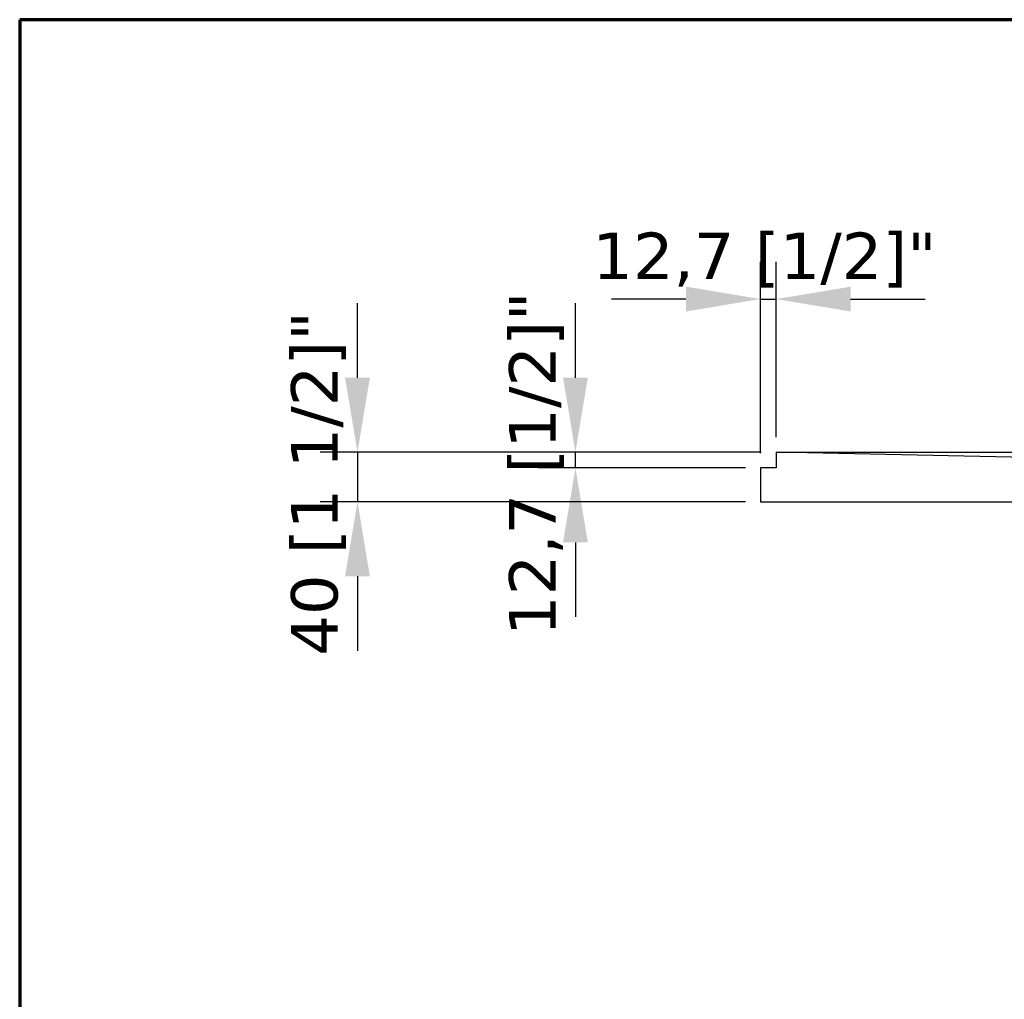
# Model space of a CAD drawing. Header units: millimetres. Extents: x -13716 to 13716, y -300 to 4365.
# Tile 6 of 12: x 300 to 1094, y 3576 to 4365. Entities that reach past the tile are written whole.
import ezdxf

# ---------------------------------------------------------------- set-up
doc = ezdxf.new("R2010")
doc.units = ezdxf.units.MM
doc.header["$LTSCALE"] = 15
doc.layers.get('0').update_dxf_attribs({"lineweight": 25})
for name, color, linetype, lineweight in [('_Sichtbarkanten', 7, 'Continuous', 25), ('Bemaßung (ISO)', 7, 'Continuous', 25), ('Rahmen (ISO)', 7, 'Continuous', 70)]:
    doc.layers.add(name, color=color, linetype=linetype, lineweight=lineweight)
doc.styles.add('Notiztext (ISO)', font='verdana.ttf')
doc.dimstyles.new('wedi A-Kon_F&E', dxfattribs={"dimscale": 15, "dimtxt": 2.5, "dimasz": 4, "dimexe": 2, "dimexo": 0.8, "dimgap": 0.3, "dimtad": 1, "dimdec": 1, "dimrnd": 1e-08, "dimtxsty": 'Notiztext (ISO)', "dimcen": 0.09, "dimclrd": 7, "dimclre": 7, "dimclrt": 256, "dimadec": 0, "dimazin": 2, "dimtfac": 0.6, "dimtmove": 0, "dimatfit": 3, "dimfxl": 1, "dimtolj": 1, "dimlwd": -1, "dimlwe": -1, "dimarcsym": 0})

# ---------------------------------------------------------------- blocks, each defined once
blk = doc.blocks.new('Ränder wedi_Zeichnungsrahmen')
at = {"layer": 'Rahmen (ISO)'}
for p, q in [((204, 291), (20, 291)), ((20, 291), (20, 6))]:
    blk.add_line(p, q, dxfattribs=at)
blk = doc.blocks.new('*D35')
at = {"layer": 'Bemaßung (ISO)', "color": 7, "transparency": 16777216}
for p, q in [((572.3, 4076.57), (572.3, 4136.57)), ((897.87, 4016.57), (542.3, 4016.57)), ((572.3, 4016.57), (572.3, 3976.57)), ((885.15, 3976.57), (542.3, 3976.57)), ((572.3, 3916.57), (572.3, 3856.57))]:
    blk.add_line(p, q, dxfattribs=at)
for points in [[(562.3, 4076.57), (582.3, 4076.57), (572.3, 4016.57)], [(562.3, 3916.57), (582.3, 3916.57), (572.3, 3976.57)]]:
    blk.add_solid(points, dxfattribs=at)
at = {"layer": 'Defpoints', "color": 0, "transparency": 16777216}
for p in [(909.87, 4016.57), (572.3, 3976.57), (897.15, 3976.57)]:
    blk.add_point(p, dxfattribs=at)
at = {"layer": 'Bemaßung (ISO)', "transparency": 16777216, "insert": (518.74, 3852.57), "char_height": 37.5, "attachment_point": 1, "rotation": 90, "style": 'Notiztext (ISO)'}
blk.add_mtext('\\A1;40 [1 1/2]"', dxfattribs=at)
blk = doc.blocks.new('*D36')
at = {"layer": 'Bemaßung (ISO)', "color": 7, "transparency": 16777216}
for p, q in [((897.15, 4015.87), (897.15, 4169.91)), ((909.87, 4028.57), (909.87, 4169.91)), ((837.15, 4139.91), (777.15, 4139.91)), ((897.15, 4139.91), (909.87, 4139.91)), ((969.87, 4139.91), (1029.87, 4139.91))]:
    blk.add_line(p, q, dxfattribs=at)
for points in [[(837.15, 4149.91), (837.15, 4129.91), (897.15, 4139.91)], [(969.87, 4149.91), (969.87, 4129.91), (909.87, 4139.91)]]:
    blk.add_solid(points, dxfattribs=at)
at = {"layer": 'Defpoints', "color": 0, "transparency": 16777216}
for p in [(909.87, 4139.91), (909.87, 4016.57), (897.15, 4003.87)]:
    blk.add_point(p, dxfattribs=at)
at = {"layer": 'Bemaßung (ISO)', "transparency": 16777216, "insert": (761.73, 4193.47), "char_height": 37.5, "attachment_point": 1, "style": 'Notiztext (ISO)'}
blk.add_mtext('\\A1;12,7 [1/2]"', dxfattribs=at)
blk = doc.blocks.new('*D37')
at = {"layer": 'Bemaßung (ISO)', "color": 7, "transparency": 16777216}
for p, q in [((748.03, 4076.57), (748.03, 4136.57)), ((897.87, 4016.57), (718.03, 4016.57)), ((748.03, 4003.87), (748.03, 4016.57)), ((885.15, 4003.87), (718.03, 4003.87)), ((748.03, 3943.87), (748.03, 3883.87))]:
    blk.add_line(p, q, dxfattribs=at)
for points in [[(738.03, 4076.57), (758.03, 4076.57), (748.03, 4016.57)], [(738.03, 3943.87), (758.03, 3943.87), (748.03, 4003.87)]]:
    blk.add_solid(points, dxfattribs=at)
at = {"layer": 'Defpoints', "color": 0, "transparency": 16777216}
for p in [(748.03, 4016.57), (909.87, 4016.57), (897.15, 4003.87)]:
    blk.add_point(p, dxfattribs=at)
at = {"layer": 'Bemaßung (ISO)', "transparency": 16777216, "insert": (694.47, 3868.44), "char_height": 37.5, "attachment_point": 1, "rotation": 90, "style": 'Notiztext (ISO)'}
blk.add_mtext('\\A1;12,7 [1/2]"', dxfattribs=at)

msp = doc.modelspace()

# ---------------------------------------------------------------- linework, layer by layer
at = {"layer": '_Sichtbarkanten'}
for p, q in [((909.87, 4016.57), (909.85, 4016.57)), ((909.85, 4016.57), (909.85, 4003.87)), ((1735.07, 3999.07), (909.87, 4016.57)), ((909.87, 4016.57), (2713.24, 4016.57)), ((909.85, 4003.87), (897.15, 4003.87)), ((897.15, 4003.87), (897.15, 3976.57)), ((897.15, 3976.57), (1750.55, 3976.57))]:
    msp.add_line(p, q, dxfattribs=at)

# ---------------------------------------------------------------- block references
at = {"xscale": 15, "yscale": 15, "zscale": 15}
msp.add_blockref('Ränder wedi_Zeichnungsrahmen', (0, 0), dxfattribs=at)

# ---------------------------------------------------------------- dimensions: what is measured, and where the dimension line sits
at = {"layer": 'Bemaßung (ISO)', "color": 7}
for base, p1, p2, angle, picture, middle in [((909.87, 4139.91), (897.15, 4003.87), (909.87, 4016.57), 180, '*D36', (903.51, 4139.91)), ((572.3, 3976.57), (909.87, 4016.57), (897.15, 3976.57), 90, '*D35', (572.3, 3996.57)), ((748.03, 4016.57), (897.15, 4003.87), (909.87, 4016.57), 90, '*D37', (748.03, 4010.22))]:
    dim = msp.add_linear_dim(base=base, p1=p1, p2=p2, angle=angle, text='<>"', dimstyle='wedi A-Kon_F&E', override={"dimgap": 0.3, "dimdec": 1, "dimtol": 0, "dimlim": 0, "dimtp": 0, "dimtm": 0, "dimtdec": 2, "dimtofl": 1, "dimatfit": 1}, dxfattribs=at)
    dim.commit()
    dim.dimension.update_dxf_attribs({"geometry": picture, "text_midpoint": middle, "dimtype": 160})

doc.saveas('drawing.dxf')
